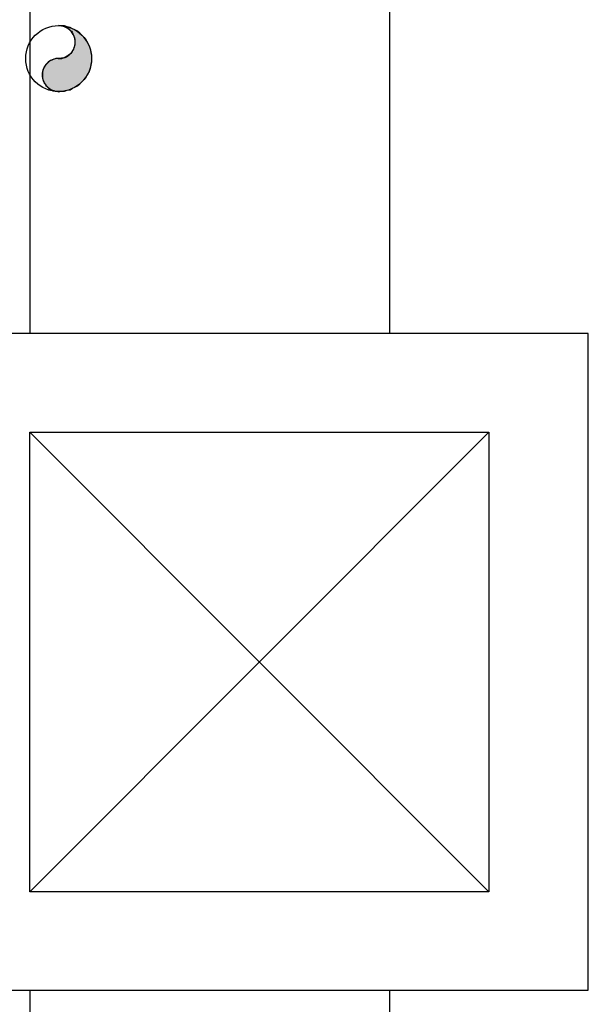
# Model space of a CAD drawing. Header units: millimetres. Extents: x 335 to 739279, y -1 to 84.
# Tile 191 of 244: x 383.08 to 384.23, y 69.38 to 71.37. Entities that reach past the tile are written whole.
import ezdxf

# ---------------------------------------------------------------- set-up
doc = ezdxf.new("R2010")
doc.units = ezdxf.units.MM
doc.header["$MEASUREMENT"] = 0
doc.linetypes.add('Dashed', pattern=[0.75, 0.5, -0.25])

msp = doc.modelspace()

# ---------------------------------------------------------------- hatches: boundary and pattern name
at = {"linetype": 'Continuous'}
msp.add_hatch(color=256, dxfattribs=at).paths.add_polyline_path([(383.1578, 71.2919), (383.1548, 71.2919), (383.1518, 71.2919), (383.1488, 71.2909), (383.1468, 71.2899), (383.1438, 71.2889), (383.1408, 71.2879), (383.1388, 71.2859), (383.1368, 71.2839), (383.1348, 71.2819), (383.1328, 71.2799), (383.1308, 71.2779), (383.1288, 71.2749), (383.1278, 71.2729), (383.1268, 71.2699), (383.1258, 71.2669), (383.1248, 71.2649), (383.1248, 71.2619), (383.1248, 71.2589), (383.1248, 71.2559), (383.1248, 71.2529), (383.1258, 71.2499), (383.1268, 71.2469), (383.1278, 71.2449), (383.1288, 71.2419), (383.1308, 71.2399), (383.1328, 71.2369), (383.1348, 71.2349), (383.1368, 71.2329), (383.1388, 71.2309), (383.1408, 71.2299), (383.1438, 71.2289), (383.1468, 71.2269), (383.1488, 71.2269), (383.1518, 71.2259), (383.1548, 71.2259), (383.1578, 71.2249), (383.1638, 71.2259), (383.1698, 71.2259), (383.1748, 71.2279), (383.1808, 71.2289), (383.1858, 71.2319), (383.1908, 71.2339), (383.1958, 71.2369), (383.2008, 71.2409), (383.2048, 71.2449), (383.2088, 71.2489), (383.2128, 71.2539), (383.2158, 71.2589), (383.2188, 71.2639), (383.2208, 71.2689), (383.2228, 71.2749), (383.2238, 71.2799), (383.2248, 71.2859), (383.2248, 71.2919), (383.2248, 71.2979), (383.2238, 71.3039), (383.2228, 71.3089), (383.2208, 71.3149), (383.2188, 71.3199), (383.2158, 71.3249), (383.2128, 71.3299), (383.2088, 71.3349), (383.2048, 71.3389), (383.2008, 71.3429), (383.1958, 71.3469), (383.1908, 71.3499), (383.1858, 71.3519), (383.1808, 71.3549), (383.1748, 71.3559), (383.1698, 71.3579), (383.1638, 71.3579), (383.1578, 71.3589), (383.1608, 71.3589), (383.1638, 71.3579), (383.1668, 71.3579), (383.1698, 71.3569), (383.1718, 71.3559), (383.1748, 71.3539), (383.1768, 71.3529), (383.1798, 71.3509), (383.1818, 71.3489), (383.1838, 71.3469), (383.1848, 71.3449), (383.1868, 71.3419), (383.1878, 71.3389), (383.1888, 71.3369), (383.1898, 71.3339), (383.1908, 71.3309), (383.1908, 71.3279), (383.1908, 71.3249), (383.1908, 71.3219), (383.1908, 71.3199), (383.1898, 71.3169), (383.1888, 71.3139), (383.1878, 71.3109), (383.1868, 71.3089), (383.1848, 71.3059), (383.1838, 71.3039), (383.1818, 71.3019), (383.1798, 71.2999), (383.1768, 71.2979), (383.1748, 71.2969), (383.1718, 71.2949), (383.1698, 71.2939), (383.1668, 71.2929), (383.1638, 71.2929), (383.1608, 71.2919), (383.1578, 71.2919), (383.1578, 71.2919)])

# ---------------------------------------------------------------- linework, layer by layer
at = {"color": 7}
for p, q in [((383.0998, 77.8999), (383.0998, 70.7359)), ((383.8278, 70.7359), (383.8278, 77.3699)), ((384.2288, 70.7359), (382.9018, 70.7359)), ((384.2288, 69.4089), (384.2288, 70.7359)), ((383.0998, 69.6079), (383.0998, 70.5369)), ((383.0998, 70.5369), (384.0278, 70.5369)), ((383.0998, 69.6079), (384.0278, 70.5369)), ((383.0998, 70.5369), (384.0278, 69.6079)), ((384.0278, 70.5369), (384.0278, 69.6079)), ((384.0278, 69.6079), (383.0998, 69.6079)), ((382.9018, 69.4089), (384.2288, 69.4089)), ((383.0998, 69.4089), (383.0998, 62.7759)), ((383.8278, 62.7759), (383.8278, 69.4089))]:
    msp.add_line(p, q, dxfattribs=at)
at = {"color": 8, "linetype": 'Dashed'}
msp.add_lwpolyline([(383.1578, 71.2919), (383.1548, 71.2919), (383.1518, 71.2919), (383.1488, 71.2909), (383.1468, 71.2899), (383.1438, 71.2889), (383.1408, 71.2879), (383.1388, 71.2859), (383.1368, 71.2839), (383.1348, 71.2819), (383.1328, 71.2799), (383.1308, 71.2779), (383.1288, 71.2749), (383.1278, 71.2729), (383.1268, 71.2699), (383.1258, 71.2669), (383.1248, 71.2649), (383.1248, 71.2619), (383.1248, 71.2589), (383.1248, 71.2559), (383.1248, 71.2529), (383.1258, 71.2499), (383.1268, 71.2469), (383.1278, 71.2449), (383.1288, 71.2419), (383.1308, 71.2399), (383.1328, 71.2369), (383.1348, 71.2349), (383.1368, 71.2329), (383.1388, 71.2309), (383.1408, 71.2299), (383.1438, 71.2289), (383.1468, 71.2269), (383.1488, 71.2269), (383.1518, 71.2259), (383.1548, 71.2259), (383.1578, 71.2249), (383.1638, 71.2259), (383.1698, 71.2259), (383.1748, 71.2279), (383.1808, 71.2289), (383.1858, 71.2319), (383.1908, 71.2339), (383.1958, 71.2369), (383.2008, 71.2409), (383.2048, 71.2449), (383.2088, 71.2489), (383.2128, 71.2539), (383.2158, 71.2589), (383.2188, 71.2639), (383.2208, 71.2689), (383.2228, 71.2749), (383.2238, 71.2799), (383.2248, 71.2859), (383.2248, 71.2919), (383.2248, 71.2979), (383.2238, 71.3039), (383.2228, 71.3089), (383.2208, 71.3149), (383.2188, 71.3199), (383.2158, 71.3249), (383.2128, 71.3299), (383.2088, 71.3349), (383.2048, 71.3389), (383.2008, 71.3429), (383.1958, 71.3469), (383.1908, 71.3499), (383.1858, 71.3519), (383.1808, 71.3549), (383.1748, 71.3559), (383.1698, 71.3579), (383.1638, 71.3579), (383.1578, 71.3589), (383.1608, 71.3589), (383.1638, 71.3579), (383.1668, 71.3579), (383.1698, 71.3569), (383.1718, 71.3559), (383.1748, 71.3539), (383.1768, 71.3529), (383.1798, 71.3509), (383.1818, 71.3489), (383.1838, 71.3469), (383.1848, 71.3449), (383.1868, 71.3419), (383.1878, 71.3389), (383.1888, 71.3369), (383.1898, 71.3339), (383.1908, 71.3309), (383.1908, 71.3279), (383.1908, 71.3249), (383.1908, 71.3219), (383.1908, 71.3199), (383.1898, 71.3169), (383.1888, 71.3139), (383.1878, 71.3109), (383.1868, 71.3089), (383.1848, 71.3059), (383.1838, 71.3039), (383.1818, 71.3019), (383.1798, 71.2999), (383.1768, 71.2979), (383.1748, 71.2969), (383.1718, 71.2949), (383.1698, 71.2939), (383.1668, 71.2929), (383.1638, 71.2929), (383.1608, 71.2919), (383.1578, 71.2919), (383.1578, 71.2919)], close=True, dxfattribs=at)
msp.add_circle((383.1578, 71.2919), 0.0667, dxfattribs=at)
for centre, start, end in [((383.1578, 71.3249), 270, 90), ((383.1578, 71.2589), 90, 270)]:
    msp.add_arc(centre, 0.0333, start, end, dxfattribs=at)

doc.saveas('drawing.dxf')
